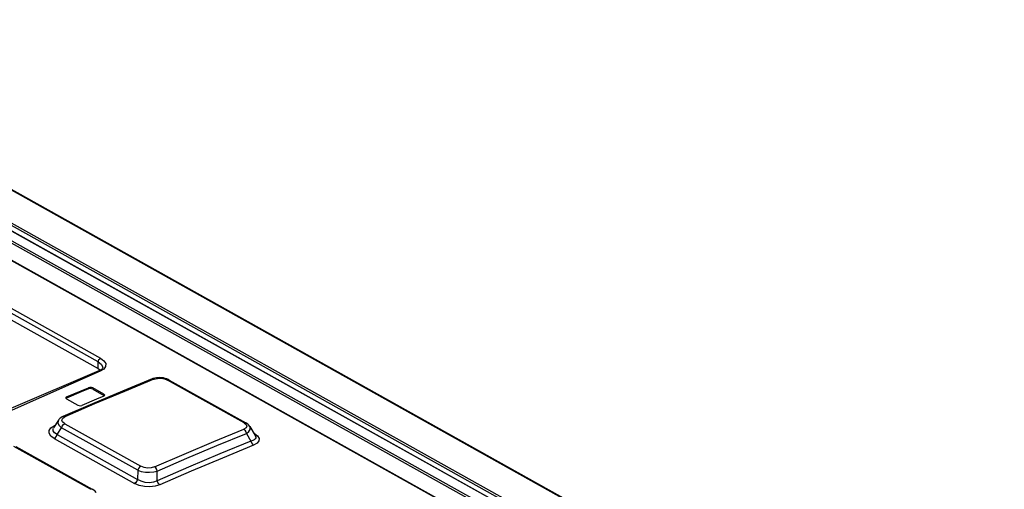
# Model space of a CAD drawing. Extents: x 0 to 420, y 0 to 297.
# Tile 28 of 37: x 349 to 363, y 144 to 150. Entities that reach past the tile are written whole.
import ezdxf

# ---------------------------------------------------------------- set-up
doc = ezdxf.new("R2010")
doc.units = 0
doc.header["$LTSCALE"] = 23.1
doc.layers.get('0').update_dxf_attribs({"linetype": 'CONTINUOUS'})

msp = doc.modelspace()

# ---------------------------------------------------------------- linework, layer by layer
at = {"color": 9, "linetype": 'CONTINUOUS'}
for p, q in [((344.824, 150.21), (393.144, 123.206)), ((344.319, 150.006), (362.592, 139.794)), ((344.335, 150.031), (362.608, 139.819)), ((344.061, 149.909), (362.052, 139.855)), ((344.077, 149.934), (362.092, 139.866)), ((344.22, 149.988), (362.375, 139.842)), ((361.8, 139.754), (344.115, 149.637)), ((350.206, 145.51), (345.224, 148.294)), ((345.256, 148.344), (350.238, 145.559)), ((350.206, 145.42), (350.206, 145.51)), ((352.21, 144.671), (351.156, 145.26)), ((350.074, 145.138), (350.074, 145.155)), ((350.13, 145.151), (350.13, 145.134)), ((349.772, 145.028), (349.772, 145.011)), ((350.283, 145.049), (350.283, 145.066)), ((349.718, 144.734), (349.748, 144.754)), ((349.556, 144.603), (349.603, 144.631)), ((349.603, 144.631), (349.613, 144.636)), ((349.609, 144.629), (349.603, 144.631)), ((349.644, 144.511), (349.703, 144.605)), ((350.748, 144.021), (349.703, 144.605)), ((349.747, 144.66), (350.791, 144.076)), ((349.601, 144.456), (350.704, 143.84)), ((349.644, 144.511), (350.747, 143.895)), ((352.351, 144.526), (352.343, 144.53)), ((352.351, 144.526), (352.346, 144.525)), ((350.098, 143.759), (349.047, 144.347)), ((350.748, 144.021), (350.747, 143.895))]:
    msp.add_line(p, q, dxfattribs=at)
at = {"color": 7, "linetype": 'CONTINUOUS'}
for p, q in [((344.843, 150.209), (393.163, 123.206)), ((344.228, 149.988), (362.391, 139.838)), ((344.131, 149.637), (361.809, 139.757)), ((345.223, 148.204), (350.206, 145.42)), ((350.206, 145.42), (350.237, 145.396)), ((350.24, 145.398), (350.225, 145.389)), ((350.225, 145.389), (350.214, 145.385)), ((350.214, 145.385), (350.214, 145.385)), ((350.958, 145.279), (350.946, 145.275)), ((350.982, 145.286), (350.958, 145.279)), ((351.169, 145.266), (351.147, 145.275)), ((351.18, 145.26), (351.169, 145.266)), ((351.18, 145.26), (352.235, 144.671)), ((350.283, 145.066), (350.13, 145.151)), ((350.13, 145.134), (350.283, 145.049)), ((349.76, 145.014), (349.761, 145.01)), ((349.761, 145.01), (349.772, 145)), ((349.772, 145.011), (349.766, 145.006)), ((349.772, 145), (349.925, 144.914)), ((350.289, 145.043), (350.283, 145.049)), ((350.283, 145.038), (350.293, 145.047)), ((350.293, 145.047), (350.295, 145.052)), ((350.126, 144.933), (349.72, 144.757)), ((349.659, 144.708), (349.592, 144.602)), ((352.289, 144.622), (352.363, 144.497)), ((352.241, 144.527), (352.304, 144.42)), ((349.074, 144.347), (350.125, 143.76)), ((351.016, 143.877), (351.017, 144.01))]:
    msp.add_line(p, q, dxfattribs=at)
at = {"color": 9, "linetype": 'CONTINUOUS'}
for points in [[(350.206, 145.51), (350.209, 145.525), (350.216, 145.54), (350.227, 145.552), (350.238, 145.559)], [(350.238, 145.559), (350.285, 145.525), (350.309, 145.486), (350.307, 145.446), (350.281, 145.411), (350.232, 145.383)], [(350.206, 145.51), (350.246, 145.48), (350.266, 145.448), (350.268, 145.433)], [(350.232, 145.383), (347.811, 144.309), (345.384, 143.06), (342.959, 141.642)], [(350.972, 145.271), (350.565, 145.104), (350.156, 144.932), (349.748, 144.754)], [(350.232, 145.383), (350.218, 145.386), (350.214, 145.385)], [(350.946, 145.275), (350.956, 145.276), (350.973, 145.271)], [(350.972, 145.271), (351.019, 145.283), (351.068, 145.285), (351.115, 145.277), (351.156, 145.26)], [(351.156, 145.26), (351.171, 145.263), (351.18, 145.26)], [(349.747, 144.66), (349.717, 144.685), (349.707, 144.71), (349.718, 144.734)], [(349.748, 144.754), (349.731, 144.759), (349.72, 144.757)], [(349.601, 144.456), (349.554, 144.491), (349.53, 144.529), (349.531, 144.568), (349.556, 144.603)], [(349.644, 144.511), (349.605, 144.535), (349.586, 144.562), (349.587, 144.591), (349.592, 144.601)], [(349.659, 144.708), (349.654, 144.697), (349.653, 144.667), (349.67, 144.635), (349.703, 144.605)], [(349.703, 144.605), (349.713, 144.628), (349.729, 144.648), (349.747, 144.66)], [(350.979, 144.066), (351.388, 144.243), (351.796, 144.416), (352.204, 144.583)], [(352.21, 144.671), (352.239, 144.648), (352.247, 144.625), (352.236, 144.602), (352.204, 144.583)], [(352.204, 144.583), (352.22, 144.57), (352.233, 144.55), (352.241, 144.527)], [(352.235, 144.671), (352.226, 144.673), (352.21, 144.671)], [(352.241, 144.527), (352.275, 144.553), (352.293, 144.581), (352.294, 144.609), (352.289, 144.621)], [(349.601, 144.456), (349.619, 144.469), (349.635, 144.488), (349.644, 144.511)], [(351.017, 144.01), (351.425, 144.187), (351.833, 144.36), (352.241, 144.527)], [(352.363, 144.497), (352.364, 144.494), (352.369, 144.479), (352.369, 144.465), (352.362, 144.452), (352.35, 144.44), (352.33, 144.429), (352.304, 144.42)], [(352.351, 144.526), (352.396, 144.493), (352.417, 144.458), (352.414, 144.423), (352.389, 144.391), (352.34, 144.364)], [(352.34, 144.364), (351.911, 144.188), (351.482, 144.007), (351.053, 143.821)], [(352.304, 144.42), (352.311, 144.397), (352.324, 144.377), (352.34, 144.364)], [(350.791, 144.076), (350.773, 144.064), (350.758, 144.044), (350.748, 144.021)], [(350.979, 144.066), (350.935, 144.053), (350.885, 144.051), (350.836, 144.059), (350.791, 144.076)], [(351.017, 144.01), (351.009, 144.033), (350.996, 144.052), (350.979, 144.066)], [(350.748, 144.021), (350.797, 144.005), (350.854, 143.996), (350.912, 143.994), (350.968, 143.999), (351.017, 144.01)], [(350.747, 143.895), (350.737, 143.872), (350.722, 143.852), (350.704, 143.84)], [(351.053, 143.821), (350.989, 143.801), (350.916, 143.793), (350.84, 143.797), (350.767, 143.813), (350.704, 143.84)], [(351.016, 143.877), (350.965, 143.857), (350.909, 143.85), (350.851, 143.854), (350.796, 143.869), (350.747, 143.895)], [(351.053, 143.821), (351.037, 143.834), (351.023, 143.854), (351.016, 143.877)], [(350.125, 143.76), (350.115, 143.763), (350.098, 143.759)]]:
    msp.add_lwpolyline(points, dxfattribs=at)
at = {"color": 7, "linetype": 'CONTINUOUS'}
for points in [[(350.268, 145.433), (350.268, 145.43), (350.266, 145.424), (350.261, 145.416), (350.253, 145.407), (350.24, 145.398)], [(350.214, 145.385), (349.005, 144.87), (347.792, 144.311), (346.579, 143.708), (345.365, 143.062), (344.152, 142.374)], [(350.946, 145.275), (350.54, 145.108), (350.126, 144.933)], [(351.147, 145.275), (351.125, 145.282), (351.102, 145.288), (351.078, 145.291), (351.054, 145.293), (351.03, 145.292), (351.006, 145.29), (350.982, 145.286)], [(349.772, 145.028), (349.973, 145.113), (350.074, 145.155)], [(350.074, 145.138), (349.973, 145.096), (349.772, 145.011)], [(350.13, 145.151), (350.112, 145.158), (350.092, 145.159), (350.074, 145.155)], [(350.13, 145.134), (350.113, 145.141), (350.092, 145.142), (350.074, 145.138)], [(349.772, 145.028), (349.762, 145.019), (349.76, 145.014)], [(350.283, 145.038), (350.182, 144.996), (349.981, 144.911)], [(350.295, 145.052), (350.294, 145.056), (350.283, 145.066)], [(349.925, 144.914), (349.943, 144.908), (349.963, 144.907), (349.981, 144.911)], [(349.72, 144.757), (349.711, 144.753), (349.694, 144.743), (349.679, 144.731), (349.666, 144.718), (349.659, 144.708)], [(352.289, 144.621), (352.286, 144.626), (352.275, 144.64), (352.262, 144.652), (352.247, 144.663), (352.235, 144.671)], [(352.304, 144.42), (351.875, 144.245), (351.445, 144.063), (351.016, 143.877)], [(350.18, 143.71), (350.174, 143.718), (350.163, 143.732), (350.149, 143.744), (350.133, 143.755), (350.125, 143.76)]]:
    msp.add_lwpolyline(points, dxfattribs=at)

doc.saveas('drawing.dxf')
